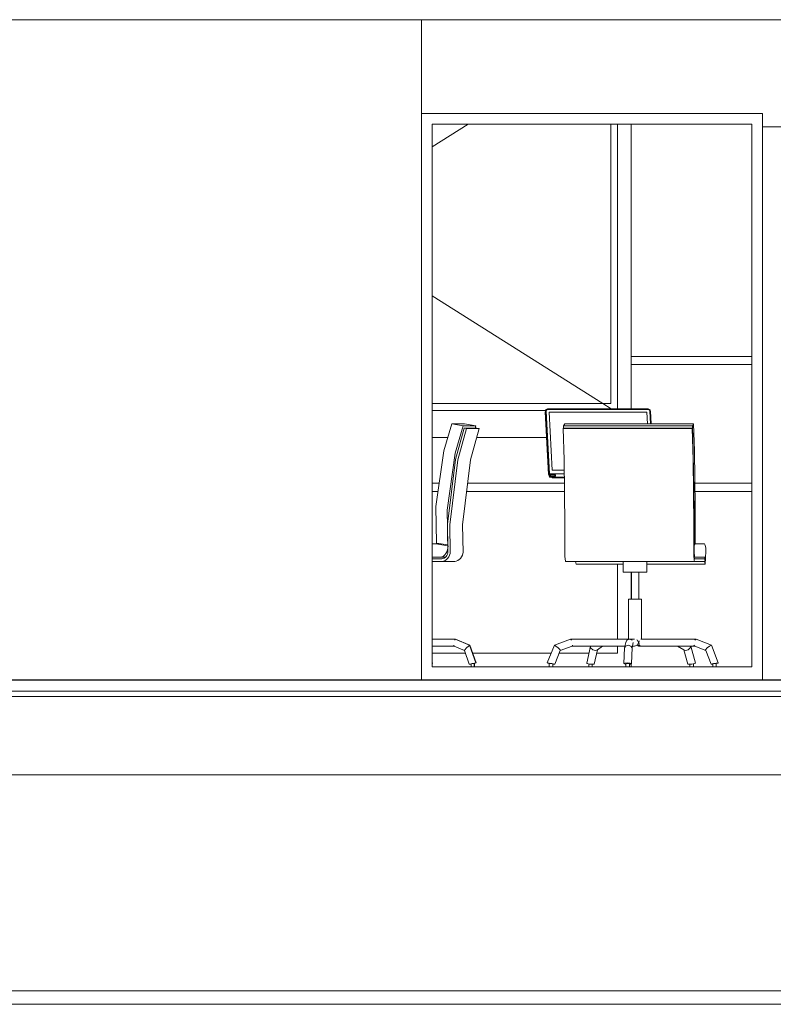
# Model space of a CAD drawing. Header units: millimetres. Extents: x -30280 to 309309, y -17460 to 4378.
# Tile 94 of 256: x 51682 to 54475, y -10094 to -6447. Entities that reach past the tile are written whole.
import ezdxf

# ---------------------------------------------------------------- set-up
doc = ezdxf.new("R2010")
doc.units = ezdxf.units.MM
doc.header["$MEASUREMENT"] = 0
doc.linetypes.add('Wipeout_Contour', pattern=[1000, 0, -1000])
for name, color, linetype, lineweight in [('P1_P2_PLANTA PRIMERA_2_07_CR_Cel Ras pladur_Pluma_Nº__1', 7, 'Continuous', 5), ('P1_P2_PLANTA PRIMERA_2_10_ESTR_Fotjats_Pluma_Nº__1', 7, 'Continuous', 5), ('P1_P2_PLANTA PRIMERA_2_Nuevo_07_CR_Cel Ras pladur_Pluma_Nº__1', 7, 'Continuous', 5), ('P1_P2_PLANTA PRIMERA_2_Nuevo_07_CR_Cel Ras_lames_Pluma_Nº__1', 7, 'Continuous', 5), ('P1_P2_PLANTA PRIMERA_2_Nuevo_08_E_Envans secs_Pluma_Nº__1', 7, 'Continuous', 5), ('P1_P2_PLANTA PRIMERA_2_Nuevo_08_E_Envans secs_Pluma_Nº__47', 7, 'Continuous', 20), ('P1_P2_PLANTA PRIMERA_2_Nuevo_09_EI_Mobiliari general_Pluma_Nº__1', 7, 'Continuous', 5), ('P1_P2_PLANTA PRIMERA_2_Nuevo_14_PAV_Soft Light Grey 0554_Pluma_Nº__29', 7, 'Continuous', 20)]:
    doc.layers.add(name, color=color, linetype=linetype, lineweight=lineweight)
doc.layers.add('P1_P2_PLANTA PRIMERA_2_12_FAÇ_Façana_Pluma_Nº__3', color=7, linetype='Continuous', lineweight=5, true_color=0xa4a4a4)
doc.layers.add('P1_P2_PLANTA PRIMERA_2_Nuevo_08_E_Envans secs_Pluma_Nº__3', color=7, linetype='Continuous', lineweight=5, true_color=0xa4a4a4)
doc.layers.add('P1_P2_PLANTA PRIMERA_2_Nuevo_08_E_Envans secs', color=7, linetype='Continuous')

msp = doc.modelspace()

# ---------------------------------------------------------------- linework, layer by layer
at = {"layer": 'P1_P2_PLANTA PRIMERA_2_10_ESTR_Fotjats_Pluma_Nº__1', "color": 7, "linetype": 'Continuous', "lineweight": 5}
for p, q in [((73152, -8934.4), (36809, -8934.4)), ((73152, -8954.4), (36809, -8954.4))]:
    msp.add_line(p, q, dxfattribs=at)
at = {"layer": 'P1_P2_PLANTA PRIMERA_2_Nuevo_07_CR_Cel Ras_lames_Pluma_Nº__1', "color": 7, "linetype": 'Continuous', "lineweight": 5}
for p, q in [((51927.7, -10094.4), (51627.7, -10094.4)), ((52227.7, -10094.4), (51927.7, -10094.4)), ((52527.7, -10094.4), (52227.7, -10094.4)), ((52827.7, -10094.4), (52527.7, -10094.4)), ((53127.7, -10094.4), (52827.7, -10094.4)), ((53427.7, -10094.4), (53127.7, -10094.4)), ((53727.7, -10094.4), (53427.7, -10094.4)), ((54027.7, -10094.4), (53727.7, -10094.4)), ((54327.7, -10094.4), (54027.7, -10094.4)), ((54627.7, -10094.4), (54327.7, -10094.4))]:
    msp.add_line(p, q, dxfattribs=at)

# ---------------------------------------------------------------- wipeouts: each hides what was drawn before it
at = {"color": 254, "linetype": 'Wipeout_Contour', "lineweight": 0, "ltscale": 400859.577067}
msp.add_wipeout([(46728.1, -8892.4), (48971.6, -8892.4), (48971.6, -6794.4), (50071.6, -6794.4), (50071.6, -8892.4), (52187.1, -8892.4), (52187.1, -6447.4), (46728.1, -6447.4)], dxfattribs=at).dxf.layer = 'P1_P2_PLANTA PRIMERA_2_Nuevo_08_E_Envans secs'
at = {"color": 254, "linetype": 'Wipeout_Contour', "lineweight": 0, "ltscale": 442461.978122}
msp.add_wipeout([(53171.1, -6794.4), (54435, -6794.4), (54435, -6844.4), (55335, -6844.4), (55335, -6794.4), (56648.9, -6794.4), (56648.9, -6447.4), (53171.1, -6447.4)], dxfattribs=at).dxf.layer = 'P1_P2_PLANTA PRIMERA_2_Nuevo_08_E_Envans secs'
at = {"color": 254, "linetype": 'Wipeout_Contour', "lineweight": 0, "ltscale": 220129.451627}
msp.add_wipeout([(54435, -6884.4), (54435, -8892.4), (54475, -8892.4), (54475, -6884.4)], dxfattribs=at).dxf.layer = 'P1_P2_PLANTA PRIMERA_2_Nuevo_08_E_Envans secs'
at = {"color": 254, "linetype": 'Wipeout_Contour', "lineweight": 0, "ltscale": 257250.001014}
msp.add_wipeout([(56139.9, -9244.4), (46728.1, -9244.4), (46728.1, -10044.4), (46827.7, -10044.4), (56139.9, -10044.4)], dxfattribs=at).dxf.layer = 'P1_P2_PLANTA PRIMERA_2_Nuevo_08_E_Envans secs'

# ---------------------------------------------------------------- next in the draw order: linework, layer by layer
at = {"layer": 'P1_P2_PLANTA PRIMERA_2_10_ESTR_Fotjats_Pluma_Nº__1', "color": 7, "linetype": 'Continuous', "lineweight": 5}
msp.add_line((63927.1, -9244.4), (36809, -9244.4), dxfattribs=at)
at = {"layer": 'P1_P2_PLANTA PRIMERA_2_Nuevo_07_CR_Cel Ras pladur_Pluma_Nº__1', "color": 7, "linetype": 'Continuous', "lineweight": 5, "flags": 128}
msp.add_lwpolyline([(56727.7, -10044.4), (56427.7, -10044.4), (56127.7, -10044.4), (55827.7, -10044.4), (55527.7, -10044.4), (55227.7, -10044.4), (54927.7, -10044.4), (54627.7, -10044.4), (54327.7, -10044.4), (54027.7, -10044.4), (53727.7, -10044.4), (53427.7, -10044.4), (53127.7, -10044.4), (52827.7, -10044.4), (52527.7, -10044.4), (52227.7, -10044.4), (51927.7, -10044.4), (51627.7, -10044.4)], dxfattribs=at)

# ---------------------------------------------------------------- next in the draw order: wipeouts: each hides what was drawn before it
at = {"color": 254, "linetype": 'Wipeout_Contour', "lineweight": 0, "ltscale": 215099.660398}
msp.add_wipeout([(53171.1, -8844.4), (53211.1, -8844.4), (53211.1, -6834.4), (53171.1, -6834.4)], dxfattribs=at).dxf.layer = 'P1_P2_PLANTA PRIMERA_2_Nuevo_08_E_Envans secs'
at = {"color": 254, "linetype": 'Wipeout_Contour', "lineweight": 0, "ltscale": 331880.820075}
msp.add_wipeout([(55295, -6884.4), (55335, -6884.4), (55335, -6844.4), (54435, -6844.4), (54435, -6884.4), (54475, -6884.4)], dxfattribs=at).dxf.layer = 'P1_P2_PLANTA PRIMERA_2_Nuevo_08_E_Envans secs'

# ---------------------------------------------------------------- next in the draw order: wipeouts: each hides what was drawn before it
at = {"color": 254, "linetype": 'Wipeout_Contour', "lineweight": 0, "ltscale": 219943.181493}
msp.add_wipeout([(54435, -6834.4), (54395, -6834.4), (54395, -8844.4), (54435, -8844.4)], dxfattribs=at).dxf.layer = 'P1_P2_PLANTA PRIMERA_2_Nuevo_08_E_Envans secs'

# ---------------------------------------------------------------- next in the draw order: wipeouts: each hides what was drawn before it
at = {"color": 254, "linetype": 'Wipeout_Contour', "lineweight": 0, "ltscale": 325402.817416}
msp.add_wipeout([(53171.1, -6794.4), (53171.1, -6834.4), (53211.1, -6834.4), (54395, -6834.4), (54435, -6834.4), (54435, -6794.4)], dxfattribs=at).dxf.layer = 'P1_P2_PLANTA PRIMERA_2_Nuevo_08_E_Envans secs'
at = {"color": 254, "linetype": 'Wipeout_Contour', "lineweight": 0, "ltscale": 327166.980602}
msp.add_wipeout([(53171.1, -8844.4), (53171.1, -8892.4), (54435, -8892.4), (54435, -8844.4), (54395, -8844.4), (53211.1, -8844.4)], dxfattribs=at).dxf.layer = 'P1_P2_PLANTA PRIMERA_2_Nuevo_08_E_Envans secs'

# ---------------------------------------------------------------- next in the draw order: linework, layer by layer
at = {"layer": 'P1_P2_PLANTA PRIMERA_2_Nuevo_08_E_Envans secs_Pluma_Nº__1', "color": 7, "linetype": 'Continuous', "lineweight": 5}
for p, q in [((54435, -6794.4), (54435, -6834.4)), ((54435, -6834.4), (54435, -6844.4)), ((54435, -6844.4), (54435, -8844.4)), ((54435, -8844.4), (54435, -8892.4))]:
    msp.add_line(p, q, dxfattribs=at)
at = {"layer": 'P1_P2_PLANTA PRIMERA_2_Nuevo_08_E_Envans secs_Pluma_Nº__3', "color": 253, "linetype": 'Continuous', "lineweight": 5, "true_color": 0xa4a4a4}
msp.add_line((55335, -6844.4), (54435, -6844.4), dxfattribs=at)

# ---------------------------------------------------------------- next in the draw order: wipeouts: each hides what was drawn before it
at = {"color": 254, "linetype": 'Wipeout_Contour', "lineweight": 0, "ltscale": 212993.417326}
msp.add_wipeout([(52187.1, -8892.4), (53171.1, -8892.4), (53171.1, -6447.4), (52187.1, -6447.4)], dxfattribs=at).dxf.layer = 'P1_P2_PLANTA PRIMERA_2_Nuevo_08_E_Envans secs'
at = {"color": 254, "linetype": 'Wipeout_Contour', "lineweight": 0, "ltscale": 217521.40496}
msp.add_wipeout([(54395, -8844.4), (54395, -6834.4), (53211.1, -6834.4), (53211.1, -8844.4)], dxfattribs=at).dxf.layer = 'P1_P2_PLANTA PRIMERA_2_Nuevo_08_E_Envans secs'

# ---------------------------------------------------------------- next in the draw order: linework, layer by layer
at = {"layer": 'P1_P2_PLANTA PRIMERA_2_07_CR_Cel Ras pladur_Pluma_Nº__1', "color": 7, "linetype": 'Continuous', "lineweight": 5}
msp.add_line((63956.3, -6447.4), (37286.5, -6447.4), dxfattribs=at)
at = {"layer": 'P1_P2_PLANTA PRIMERA_2_12_FAÇ_Façana_Pluma_Nº__3', "color": 253, "linetype": 'Continuous', "lineweight": 5, "true_color": 0xa4a4a4}
for p, q in [((53344, -6834.4), (53211.1, -6918.2)), ((53873, -6834.4), (53873, -7869.4)), ((53898, -6834.4), (53898, -7888.4)), ((53843.6, -7869.4), (53211.1, -7470.7)), ((53873, -7869.4), (53211.1, -7869.4)), ((53873.7, -7888.4), (53843.6, -7869.4)), ((53631.5, -7894.4), (53211.1, -7894.4)), ((53211.1, -7994.4), (53268.4, -7994.4)), ((53376.2, -7994.4), (53635, -7994.4)), ((53898, -8464.4), (53898, -8741.4)), ((53898, -8767.4), (53898, -8794.4)), ((53333.6, -8794.4), (53211.1, -8794.4)), ((53651.7, -8794.4), (53361.1, -8794.4)), ((53791.6, -8794.4), (53681.5, -8794.4)), ((53898, -8794.4), (53820, -8794.4))]:
    msp.add_line(p, q, dxfattribs=at)
at = {"layer": 'P1_P2_PLANTA PRIMERA_2_Nuevo_08_E_Envans secs_Pluma_Nº__1', "color": 7, "linetype": 'Continuous', "lineweight": 5}
for p, q in [((53171.1, -6794.4), (54435, -6794.4)), ((53171.1, -6834.4), (53171.1, -6794.4)), ((53171.1, -8844.4), (53171.1, -6834.4)), ((53211.1, -6834.4), (53211.1, -8844.4)), ((54395, -6834.4), (53211.1, -6834.4)), ((54395, -8844.4), (54395, -6834.4)), ((53171.1, -8892.4), (53171.1, -8844.4)), ((53211.1, -8844.4), (54395, -8844.4))]:
    msp.add_line(p, q, dxfattribs=at)
at = {"layer": 'P1_P2_PLANTA PRIMERA_2_Nuevo_08_E_Envans secs_Pluma_Nº__47', "color": 7, "linetype": 'Continuous', "lineweight": 20}
for p, q in [((53171.1, -6794.4), (53171.1, -6447.4)), ((53948, -7694.4), (53948, -6834.4)), ((53948, -7888.4), (53948, -7724.4)), ((53948, -8594.4), (53948, -8494.4)), ((53948, -8844.4), (53948, -8833.2))]:
    msp.add_line(p, q, dxfattribs=at)
at = {"layer": 'P1_P2_PLANTA PRIMERA_2_Nuevo_09_EI_Mobiliari general_Pluma_Nº__1', "color": 7, "linetype": 'Continuous', "lineweight": 5}
for p, q in [((53948, -7694.4), (54395, -7694.4)), ((53948, -7724.4), (53948, -7694.4)), ((53948, -7724.4), (54395, -7724.4)), ((53630, -7900.3), (53630.2, -7897.9)), ((53642.4, -8132.1), (53630, -7900.3)), ((53630.2, -7897.9), (53631.1, -7895.6)), ((53630.2, -7897.9), (53643.4, -8129.7)), ((53631.2, -7895.4), (53631, -7897.9)), ((53632.1, -7893.1), (53631.1, -7895.6)), ((53632.1, -7893.1), (53631.2, -7895.4)), ((53633.6, -7891.1), (53632.1, -7893.1)), ((53633.6, -7896), (53633.5, -7897.9)), ((53633.5, -7897.9), (53645.9, -8129.7)), ((53635.6, -7889.6), (53633.6, -7891.1)), ((53634.3, -7894.3), (53633.6, -7896)), ((53635.4, -7892.8), (53634.3, -7894.3)), ((53636.9, -7891.7), (53635.4, -7892.8)), ((53637.9, -7888.7), (53635.6, -7889.6)), ((53638.7, -7891), (53636.9, -7891.7)), ((53640.5, -7888.4), (53637.9, -7888.7)), ((53640.6, -7890.7), (53638.7, -7891)), ((54009.1, -7888.4), (53640.5, -7888.4)), ((54009.2, -7890.7), (53640.6, -7890.7)), ((53655.9, -8115.9), (53644.3, -7900.9)), ((53644.3, -7900.9), (54006.6, -7900.9)), ((54006.6, -7900.9), (54009, -7944.9)), ((54011.7, -7888.7), (54009.1, -7888.4)), ((54011.2, -7891), (54009.2, -7890.7)), ((54013, -7891.7), (54011.2, -7891)), ((54014.2, -7889.6), (54011.7, -7888.7)), ((54014.6, -7892.8), (54013, -7891.7)), ((54016.3, -7891.1), (54014.2, -7889.6)), ((54015.9, -7894.3), (54014.6, -7892.8)), ((54016.8, -7896), (54015.9, -7894.3)), ((54018, -7893.1), (54016.3, -7891.1)), ((54017.1, -7897.9), (54016.8, -7896)), ((54019.6, -7944.9), (54017.1, -7897.9)), ((54019.1, -7895.4), (54018, -7893.1)), ((54019.6, -7897.9), (54019.1, -7895.4)), ((54022.1, -7944.9), (54019.6, -7897.9)), ((53283.3, -7944.9), (53253.5, -8043.8)), ((53325.4, -7952.1), (53283.3, -7944.9)), ((53330.8, -7944.9), (53283.3, -7944.9)), ((53373, -7952.1), (53330.8, -7944.9)), ((53697.6, -7952.1), (53701.8, -7944.9)), ((54179.7, -7944.9), (53701.8, -7944.9)), ((54175.5, -7952.1), (54179.7, -7944.9)), ((54179.7, -7944.9), (54182.6, -8043.8)), ((53295.4, -8053.1), (53325.4, -7952.1)), ((53329, -7961), (53297.2, -8076.8)), ((53305.7, -8077.9), (53337.6, -7961.8)), ((53373, -7952.1), (53325.4, -7952.1)), ((53337.6, -7961.8), (53329, -7961)), ((53376.6, -7961), (53329, -7961)), ((53385.1, -7961.8), (53337.6, -7961.8)), ((53353.3, -8077.9), (53385.1, -7961.8)), ((53370.3, -7961), (53373, -7952.1)), ((53385.1, -7961.8), (53376.6, -7961)), ((53696.3, -7961.8), (53697.2, -7961)), ((53699.5, -8077.9), (53696.3, -7961.8)), ((54174.3, -7961.8), (53696.3, -7961.8)), ((54175.1, -7961), (53697.2, -7961)), ((53697.8, -7961), (53697.6, -7952.1)), ((54175.5, -7952.1), (53697.6, -7952.1)), ((54174.3, -7961.8), (54175.1, -7961)), ((54177.4, -8077.9), (54174.3, -7961.8)), ((54175.1, -7961), (54178.3, -8076.8)), ((54178.5, -8053.1), (54175.5, -7952.1)), ((53253.5, -8043.8), (53224.4, -8250.7)), ((53266.5, -8264.1), (53295.4, -8053.1)), ((54181.3, -8264.1), (54178.5, -8053.1)), ((54182.6, -8043.8), (54185.5, -8250.7)), ((53297.2, -8076.8), (53267.4, -8316.1)), ((53275.7, -8319), (53305.7, -8077.9)), ((53323.3, -8319), (53353.3, -8077.9)), ((53702.5, -8319), (53699.5, -8077.9)), ((54180.4, -8319), (54177.4, -8077.9)), ((54178.3, -8076.8), (54181.3, -8316.1)), ((53642.9, -8134.6), (53642.4, -8132.1)), ((53643.4, -8129.7), (53643.9, -8132.1)), ((53643.9, -8132.1), (53645, -8134.4)), ((53645.9, -8129.7), (53646, -8129.8)), ((53682.4, -8129.2), (53646, -8129.2)), ((53646, -8141.9), (53646, -8129.2)), ((53700, -8115.9), (53655.9, -8115.9)), ((53683.1, -8129.2), (53682.4, -8129.2)), ((53684.5, -8129.2), (53683.1, -8129.2)), ((53686.4, -8129.2), (53684.5, -8129.2)), ((53688.7, -8129.2), (53686.4, -8129.2)), ((53691.3, -8129.2), (53688.7, -8129.2)), ((53693.9, -8129.2), (53691.3, -8129.2)), ((53700.2, -8129.2), (53693.9, -8129.2)), ((53211.1, -8164.4), (53236.5, -8164.4)), ((53342.5, -8164.4), (53700.6, -8164.4)), ((53644, -8136.9), (53642.9, -8134.6)), ((53645.7, -8138.8), (53644, -8136.9)), ((53645, -8134.4), (53646, -8135.5)), ((53646, -8139), (53645.7, -8138.8)), ((53646, -8141.9), (53682.4, -8141.9)), ((53656, -8143.7), (53646, -8141.9)), ((53646.5, -8133.7), (53646.4, -8134.3)), ((53646.4, -8134.3), (53646.4, -8134.9)), ((53646.4, -8134.9), (53646.4, -8135.5)), ((53646.4, -8135.5), (53646.4, -8136.2)), ((53646.4, -8136.2), (53646.4, -8136.8)), ((53646.4, -8136.8), (53646.5, -8137.3)), ((53646.6, -8133.3), (53646.5, -8133.7)), ((53646.5, -8137.3), (53646.6, -8137.7)), ((53646.7, -8133), (53646.6, -8133.1)), ((53646.6, -8133.1), (53646.6, -8133.3)), ((53646.6, -8137.7), (53646.6, -8138)), ((53646.6, -8138), (53646.7, -8138.1)), ((53664.7, -8133), (53646.7, -8133)), ((53646.7, -8138.1), (53664.7, -8138.1)), ((53649, -8133.7), (53648.9, -8134.3)), ((53648.9, -8134.3), (53648.9, -8134.9)), ((53648.9, -8134.9), (53648.9, -8135.5)), ((53648.9, -8135.5), (53648.9, -8136.2)), ((53648.9, -8136.2), (53648.9, -8136.8)), ((53648.9, -8136.8), (53649, -8137.3)), ((53649.1, -8133.3), (53649, -8133.7)), ((53649, -8137.3), (53649.1, -8137.7)), ((53649.2, -8133.1), (53649.1, -8133.3)), ((53649.1, -8137.7), (53649.2, -8138)), ((53649.3, -8133), (53649.2, -8133.1)), ((53649.2, -8138), (53649.3, -8138.1)), ((53656.9, -8143.8), (53656, -8143.7)), ((53660.9, -8144.4), (53656.9, -8143.8)), ((53660.9, -8144.4), (53696, -8144.4)), ((53664.8, -8133.1), (53664.7, -8133)), ((53664.7, -8138.1), (53664.8, -8138)), ((53664.9, -8133.3), (53664.8, -8133.1)), ((53664.8, -8138), (53664.9, -8137.7)), ((53665, -8133.7), (53664.9, -8133.3)), ((53664.9, -8137.7), (53665, -8137.3)), ((53665, -8134.3), (53665, -8133.7)), ((53665.1, -8134.9), (53665, -8134.3)), ((53665, -8136.8), (53665.1, -8136.2)), ((53665, -8137.3), (53665, -8136.8)), ((53665.1, -8135.5), (53665.1, -8134.9)), ((53665.1, -8136.2), (53665.1, -8135.5)), ((53666.5, -8134.3), (53666.4, -8134.9)), ((53666.4, -8134.9), (53666.4, -8135.5)), ((53666.4, -8135.5), (53666.4, -8136.2)), ((53666.4, -8136.2), (53666.5, -8136.8)), ((53666.6, -8133.3), (53666.5, -8133.7)), ((53666.5, -8133.7), (53666.5, -8134.3)), ((53666.5, -8136.8), (53666.5, -8137.3)), ((53666.5, -8137.3), (53666.6, -8137.7)), ((53666.7, -8133.1), (53666.6, -8133.3)), ((53666.6, -8137.7), (53666.7, -8138)), ((53666.8, -8133), (53666.7, -8133.1)), ((53666.7, -8138), (53666.8, -8138.1)), ((53667.3, -8133), (53666.8, -8133)), ((53666.8, -8138.1), (53667.3, -8138.1)), ((53667.4, -8133.1), (53667.3, -8133)), ((53667.3, -8138.1), (53667.4, -8138)), ((53667.5, -8133.3), (53667.4, -8133.1)), ((53667.4, -8138), (53667.5, -8137.7)), ((53667.6, -8133.7), (53667.5, -8133.3)), ((53667.5, -8137.7), (53667.6, -8137.3)), ((53667.7, -8134.3), (53667.6, -8133.7)), ((53667.6, -8137.3), (53667.7, -8136.8)), ((53667.7, -8134.9), (53667.7, -8134.3)), ((53667.7, -8135.5), (53667.7, -8134.9)), ((53667.7, -8136.2), (53667.7, -8135.5)), ((53667.7, -8136.8), (53667.7, -8136.2)), ((53682.4, -8141.9), (53683.1, -8141.9)), ((53683.1, -8141.9), (53684.5, -8141.9)), ((53684.5, -8141.9), (53686.4, -8141.9)), ((53686.4, -8141.9), (53688.7, -8141.9)), ((53688.7, -8141.9), (53691.3, -8141.9)), ((53691.3, -8141.9), (53693.9, -8141.9)), ((53692.4, -8143.7), (53693, -8143.8)), ((53693, -8143.8), (53696, -8144.4)), ((53693.9, -8141.9), (53700.3, -8141.9)), ((53696, -8144.4), (53700.3, -8144.4)), ((54184.3, -8164.4), (54395, -8164.4)), ((53211.1, -8194.4), (53232.3, -8194.4)), ((53338.8, -8194.4), (53701, -8194.4)), ((54184.7, -8194.4), (54395, -8194.4)), ((53224.4, -8250.7), (53226.2, -8385.8)), ((53268.6, -8393.1), (53266.5, -8264.1)), ((54181.1, -8393.1), (54181.3, -8264.1)), ((54185.5, -8250.7), (54185.4, -8385.8)), ((53267.4, -8316.1), (53267.2, -8317.4)), ((53267.2, -8317.4), (53268.1, -8363.3)), ((53277.7, -8420.4), (53275.7, -8319)), ((53325.3, -8420.4), (53323.3, -8319)), ((53702.3, -8420.4), (53702.5, -8319)), ((54180.2, -8420.4), (54180.4, -8319)), ((54181.3, -8317.4), (54181.2, -8363.3)), ((54181.3, -8316.1), (54181.3, -8317.4)), ((53226.2, -8385.8), (53268.6, -8393.1)), ((53268.1, -8363.3), (53268.8, -8396)), ((54181.2, -8363.3), (54181.1, -8396)), ((54185.4, -8385.8), (54181.1, -8393.1)), ((53224.8, -8388.4), (53211.1, -8388.4)), ((53268.9, -8396), (53224.8, -8388.4)), ((53241.4, -8388.4), (53224.8, -8388.4)), ((53257.3, -8429.7), (53261.6, -8424.4)), ((53261.6, -8424.4), (53265.1, -8418.3)), ((53265.1, -8418.3), (53267.6, -8411.5)), ((53268.7, -8422.2), (53267.2, -8427.2)), ((53267.6, -8411.5), (53269.1, -8404.4)), ((53268.7, -8393.1), (53268.6, -8393.1)), ((53269.2, -8418.9), (53268.7, -8422.2)), ((53268.8, -8396), (53268.9, -8405.1)), ((53269.3, -8396.1), (53268.9, -8396)), ((53268.9, -8405.1), (53269.2, -8418.9)), ((53269.1, -8404.4), (53269.5, -8397)), ((53269.5, -8397), (53269.3, -8396.1)), ((53277.1, -8424.8), (53277.7, -8420.4)), ((53324.6, -8424.8), (53325.3, -8420.4)), ((53702.4, -8424.8), (53702.3, -8420.4)), ((54180.3, -8424.8), (54180.2, -8420.4)), ((54181, -8397), (54181.1, -8396.1)), ((54181.1, -8404.4), (54181, -8397)), ((54181.1, -8396), (54185.5, -8388.4)), ((54181.1, -8396), (54181.1, -8405.1)), ((54181.1, -8396.1), (54181.1, -8396)), ((54181.2, -8411.5), (54181.1, -8404.4)), ((54181.1, -8405.1), (54181.1, -8418.9)), ((54181.1, -8418.9), (54181.1, -8422.2)), ((54181.1, -8422.2), (54181.3, -8427.2)), ((54181.5, -8418.3), (54181.2, -8411.5)), ((54181.8, -8424.4), (54181.5, -8418.3)), ((54182.3, -8429.7), (54181.8, -8424.4)), ((54185.5, -8388.4), (54183.8, -8388.4)), ((54185.5, -8388.4), (54219.8, -8388.4)), ((54219.8, -8388.4), (54220.4, -8388.4)), ((54220.4, -8388.4), (54221.6, -8390.9)), ((54221.6, -8390.9), (54222.4, -8394.4)), ((54222.4, -8394.4), (54224.7, -8405.3)), ((54224.7, -8405.3), (54223.1, -8451.4)), ((53211.1, -8438.4), (53243.5, -8438.4)), ((53243.7, -8444.4), (53211.1, -8444.4)), ((53211.1, -8454.4), (53243.7, -8454.4)), ((53243.5, -8438.4), (53246.5, -8437.4)), ((53259.2, -8438.4), (53243.5, -8438.4)), ((53246, -8444.4), (53243.7, -8444.4)), ((53243.7, -8454.4), (53246.7, -8454.4)), ((53250.4, -8443.5), (53246, -8444.4)), ((53246.5, -8437.4), (53252.2, -8434.1)), ((53246.7, -8454.4), (53252.6, -8453.2)), ((53294.3, -8454.4), (53246.7, -8454.4)), ((53254.6, -8441.7), (53250.4, -8443.5)), ((53252.2, -8434.1), (53257.3, -8429.7)), ((53252.6, -8453.2), (53258.3, -8450.8)), ((53258.6, -8439.1), (53254.6, -8441.7)), ((53258.3, -8450.8), (53263.5, -8447.3)), ((53262, -8435.7), (53258.6, -8439.1)), ((53264.9, -8431.7), (53262, -8435.7)), ((53263.5, -8447.3), (53268.1, -8442.8)), ((53267.2, -8427.2), (53264.9, -8431.7)), ((53268.1, -8442.8), (53272, -8437.5)), ((53272, -8437.5), (53275, -8431.4)), ((53275, -8431.4), (53277.1, -8424.8)), ((53294.3, -8454.4), (53300.2, -8453.2)), ((53300.2, -8453.2), (53305.9, -8450.8)), ((53305.9, -8450.8), (53311.1, -8447.3)), ((53311.1, -8447.3), (53315.7, -8442.8)), ((53315.7, -8442.8), (53319.6, -8437.5)), ((53319.6, -8437.5), (53322.6, -8431.4)), ((53322.6, -8431.4), (53324.6, -8424.8)), ((53702.6, -8431.4), (53702.4, -8424.8)), ((53702.9, -8437.5), (53702.6, -8431.4)), ((53703.3, -8442.8), (53702.9, -8437.5)), ((53703.7, -8447.3), (53703.3, -8442.8)), ((53704.2, -8450.8), (53703.7, -8447.3)), ((53704.8, -8453.2), (53704.2, -8450.8)), ((53705.4, -8454.4), (53704.8, -8453.2)), ((54183.3, -8454.4), (53705.4, -8454.4)), ((53744.5, -8464.4), (53742.4, -8454.4)), ((53919, -8494.4), (53919, -8454.4)), ((54006.6, -8494.4), (54006.6, -8454.4)), ((54180.5, -8431.4), (54180.3, -8424.8)), ((54180.8, -8437.5), (54180.5, -8431.4)), ((54181.2, -8442.8), (54180.8, -8437.5)), ((54181.6, -8447.3), (54181.2, -8442.8)), ((54181.3, -8427.2), (54181.5, -8431.7)), ((54181.5, -8431.7), (54181.8, -8435.7)), ((54182.2, -8450.8), (54181.6, -8447.3)), ((54181.8, -8435.7), (54182.1, -8439.1)), ((54183.6, -8438.4), (54182.1, -8438.4)), ((54182.1, -8439.1), (54182.5, -8441.7)), ((54182.7, -8453.2), (54182.2, -8450.8)), ((54182.8, -8434.1), (54182.3, -8429.7)), ((54182.5, -8441.7), (54182.9, -8443.5)), ((54183.3, -8454.4), (54182.7, -8453.2)), ((54183.3, -8437.4), (54182.8, -8434.1)), ((54182.9, -8443.5), (54183.4, -8444.4)), ((54183.6, -8438.4), (54183.3, -8437.4)), ((54183.6, -8454.4), (54183.3, -8454.4)), ((54183.4, -8444.4), (54183.6, -8444.4)), ((54219.9, -8438.4), (54183.6, -8438.4)), ((54183.6, -8444.4), (54220.3, -8444.4)), ((54220.4, -8454.4), (54183.6, -8454.4)), ((54220.1, -8438.4), (54219.9, -8438.4)), ((54220.6, -8439.3), (54220.1, -8438.4)), ((54220.3, -8444.4), (54222.4, -8454.4)), ((54222.4, -8464.4), (54220.4, -8454.4)), ((54220.9, -8440.7), (54220.6, -8439.3)), ((54223.1, -8451.4), (54220.9, -8440.7)), ((54223.1, -8451.4), (54221.8, -8451.4)), ((54222.4, -8454.4), (54222.4, -8464.4)), ((53919, -8464.4), (53744.5, -8464.4)), ((53919, -8494.4), (53929.2, -8494.4)), ((53929.2, -8494.4), (53959.1, -8494.4)), ((53949.7, -8594.4), (53949.7, -8494.4)), ((53959.1, -8494.4), (53991.1, -8494.4)), ((53976, -8594.4), (53976, -8494.4)), ((53991.1, -8494.4), (54006.6, -8494.4)), ((54222.4, -8464.4), (54006.6, -8464.4)), ((53938.7, -8594.4), (53944.3, -8594.4)), ((53938.7, -8741.4), (53938.7, -8594.4)), ((53944.3, -8594.4), (53960.8, -8594.4)), ((53960.8, -8594.4), (53978.4, -8594.4)), ((53978.4, -8594.4), (53986.9, -8594.4)), ((53986.9, -8741.4), (53986.9, -8594.4)), ((53296.5, -8741.4), (53211.1, -8741.4)), ((53294.8, -8745.2), (53296.5, -8741.4)), ((53297.4, -8741.4), (53296.5, -8741.4)), ((53349.2, -8764.5), (53296.5, -8741.4)), ((53297.3, -8741.8), (53297.4, -8741.4)), ((53350.4, -8764.5), (53297.4, -8741.4)), ((53663.8, -8764.5), (53723.4, -8741.4)), ((53723.4, -8741.4), (53726.5, -8745.2)), ((53723.4, -8741.4), (53941, -8741.4)), ((53927.8, -8754.4), (53931.8, -8745.2)), ((53931.8, -8745.2), (53941.8, -8741.4)), ((53941.8, -8741.4), (53951.9, -8745.2)), ((53941.8, -8741.4), (53960.8, -8741.4)), ((53969, -8744.4), (53971.1, -8745.2)), ((53971.1, -8745.2), (53975.3, -8754.4)), ((53976.5, -8754.4), (53977.6, -8748.4)), ((54189.2, -8741.4), (53983.5, -8741.4)), ((54184.5, -8745.2), (54189.2, -8741.4)), ((54245.6, -8764.5), (54189.2, -8741.4)), ((53291.6, -8767.4), (53211.1, -8767.4)), ((53291.6, -8767.4), (53291.3, -8763.6)), ((53329.9, -8784.2), (53291.6, -8767.4)), ((53329.9, -8784.2), (53331.7, -8781.3)), ((53348, -8834.7), (53329.9, -8784.2)), ((53331.7, -8781.3), (53338.1, -8774.4)), ((53338.1, -8774.4), (53345.4, -8767.4)), ((53345.4, -8767.4), (53349.2, -8764.5)), ((53372.6, -8830), (53349.2, -8764.5)), ((53349.5, -8765.4), (53350.4, -8764.5)), ((53373.9, -8830), (53350.4, -8764.5)), ((53637.3, -8830), (53663.8, -8764.5)), ((53663.8, -8764.5), (53669.3, -8767.4)), ((53665.2, -8834.7), (53685.6, -8784.2)), ((53669.3, -8767.4), (53677.9, -8774.4)), ((53677.9, -8774.4), (53684.7, -8781.3)), ((53684.7, -8781.3), (53685.6, -8784.2)), ((53685.6, -8784.2), (53729, -8767.4)), ((53730.4, -8763.6), (53729, -8767.4)), ((53729, -8767.4), (53924.8, -8767.4)), ((53783.8, -8830.7), (53797.4, -8767.4)), ((53797.4, -8767.4), (53797.9, -8774.4)), ((53797.9, -8774.4), (53805.5, -8781.3)), ((53805.5, -8781.3), (53815.9, -8784.2)), ((53811.5, -8834), (53822.8, -8781.3)), ((53815.9, -8784.2), (53822.8, -8781.3)), ((53822.8, -8781.3), (53841.9, -8767.4)), ((53921.2, -8832.3), (53923.2, -8774.4)), ((53923.2, -8774.4), (53927.8, -8754.4)), ((53923.2, -8774.4), (53926.7, -8767.4)), ((53926.7, -8767.4), (53936.5, -8764.5)), ((53936.5, -8764.5), (53946.9, -8767.4)), ((53946.9, -8767.4), (53951.7, -8774.4)), ((53949.7, -8832.3), (53951.7, -8774.4)), ((53951.7, -8774.4), (53956.2, -8754.4)), ((53953.3, -8767.4), (53961, -8767.4)), ((53971.1, -8763.6), (53961, -8767.4)), ((53969, -8764.4), (53978.4, -8764.4)), ((53970.5, -8764.4), (53976.5, -8767.4)), ((53975.3, -8754.4), (53971.1, -8763.6)), ((53977.6, -8760.5), (53976.5, -8754.4)), ((53976.5, -8767.4), (53980.2, -8765.6)), ((53982.1, -8767.4), (53976.5, -8767.4)), ((53978.4, -8764.4), (53979.8, -8764.4)), ((53982.1, -8767.4), (53979, -8764.4)), ((54184, -8767.4), (53982.1, -8767.4)), ((54143.7, -8781.3), (54119.6, -8767.4)), ((54143.7, -8781.3), (54149.2, -8784.2)), ((54158.1, -8834), (54143.7, -8781.3)), ((54149.2, -8784.2), (54159, -8781.3)), ((54159, -8781.3), (54167.4, -8774.4)), ((54167.4, -8774.4), (54169.4, -8767.4)), ((54186.6, -8830.7), (54169.4, -8767.4)), ((54184, -8767.4), (54180.8, -8763.6)), ((54225, -8784.2), (54184, -8767.4)), ((54224.1, -8781.3), (54229.7, -8774.4)), ((54225, -8784.2), (54224.1, -8781.3)), ((54244.3, -8834.7), (54225, -8784.2)), ((54229.7, -8774.4), (54238.6, -8767.4)), ((54238.6, -8767.4), (54245.6, -8764.5)), ((54270.6, -8830), (54245.6, -8764.5)), ((53211.7, -8830.7), (53211.1, -8826.5)), ((53211.1, -8832.4), (53211.4, -8832.3)), ((53211.4, -8832.3), (53211.7, -8830.7)), ((53352.6, -8834), (53348, -8834.7)), ((53348, -8834.7), (53350.6, -8834)), ((53349.2, -8834.7), (53349.1, -8834.5)), ((53349.2, -8834.7), (53352.8, -8834)), ((53350.6, -8834), (53358.9, -8832.3)), ((53354.6, -8833.6), (53352.6, -8834)), ((53352.8, -8834), (53354.6, -8833.7)), ((53354.6, -8844.4), (53354.6, -8833.4)), ((53358.9, -8832.3), (53368, -8830.7)), ((53359.1, -8832.4), (53359.6, -8832.4)), ((53359.6, -8832.4), (53363.8, -8832.4)), ((53361.7, -8832.3), (53361.2, -8832.4)), ((53370, -8830.7), (53361.7, -8832.3)), ((53363.8, -8832.4), (53366, -8832.4)), ((53365.1, -8831.7), (53370.3, -8830.7)), ((53366, -8832.4), (53367.2, -8832.4)), ((53366, -8844.4), (53366, -8832.4)), ((53367.2, -8844.4), (53367.2, -8832.4)), ((53368, -8830.7), (53372.6, -8830)), ((53372.6, -8830), (53370, -8830.7)), ((53370.3, -8830.7), (53373.9, -8830)), ((53639.1, -8830.7), (53637.3, -8830)), ((53637.3, -8830), (53643.7, -8830.7)), ((53648, -8832.3), (53639.1, -8830.7)), ((53643.7, -8830.7), (53654.5, -8832.3)), ((53644.8, -8832.4), (53647.8, -8832.4)), ((53644.8, -8844.4), (53644.8, -8832.4)), ((53647.8, -8832.4), (53652.7, -8832.4)), ((53648.6, -8832.4), (53648, -8832.3)), ((53652.7, -8832.4), (53653.3, -8832.4)), ((53654.5, -8832.3), (53663.4, -8834)), ((53657.7, -8844.4), (53657.7, -8833.4)), ((53658.8, -8834), (53657.7, -8833.8)), ((53665.2, -8834.7), (53658.8, -8834)), ((53663.4, -8834), (53665.2, -8834.7)), ((53783.8, -8830.7), (53785.4, -8832.3)), ((53785.4, -8832.3), (53794.2, -8834)), ((53791.3, -8844.4), (53791.3, -8833.4)), ((53794.2, -8834), (53805, -8834.7)), ((53804.1, -8844.4), (53804.1, -8834.6)), ((53805, -8834.7), (53811.5, -8834)), ((53921.2, -8832.3), (53924.5, -8830.7)), ((53926.2, -8834), (53921.2, -8832.3)), ((53924.5, -8830.7), (53934.2, -8830)), ((53928.8, -8834.2), (53926.2, -8834)), ((53928.8, -8832.4), (53930.4, -8832.4)), ((53928.8, -8844.4), (53928.8, -8832.4)), ((53930.4, -8832.4), (53934.9, -8832.4)), ((53934.2, -8830), (53944.6, -8830.7)), ((53934.9, -8832.4), (53939.7, -8832.4)), ((53939.7, -8832.4), (53942, -8832.4)), ((53942, -8844.4), (53942, -8832.4)), ((53946.3, -8834), (53942, -8834.3)), ((53944.6, -8830.7), (53949.7, -8832.3)), ((53949.7, -8832.3), (53946.3, -8834)), ((54158.1, -8834), (54163, -8834.7)), ((54163, -8834.7), (54173.4, -8834)), ((54165.8, -8844.4), (54165.8, -8834.5)), ((54173.4, -8834), (54183.1, -8832.3)), ((54178.9, -8844.4), (54178.9, -8833.1)), ((54183.1, -8832.3), (54186.6, -8830.7)), ((54244.2, -8834), (54251.9, -8832.3)), ((54244.3, -8834.7), (54244.2, -8834)), ((54251.4, -8834.1), (54244.3, -8834.7)), ((54251.4, -8844.4), (54251.4, -8833.1)), ((54251.9, -8832.3), (54262.8, -8830.7)), ((54254.4, -8832.4), (54254.9, -8832.4)), ((54254.9, -8832.4), (54260, -8832.4)), ((54260, -8832.4), (54263.5, -8832.4)), ((54263, -8832.3), (54262.4, -8832.4)), ((54262.8, -8830.7), (54270.6, -8830)), ((54270.7, -8830.7), (54263, -8832.3)), ((54263.6, -8844.4), (54263.6, -8832.4)), ((54270.6, -8830), (54270.7, -8830.7))]:
    msp.add_line(p, q, dxfattribs=at)
at = {"layer": 'P1_P2_PLANTA PRIMERA_2_Nuevo_14_PAV_Soft Light Grey 0554_Pluma_Nº__29', "color": 7, "linetype": 'Continuous', "lineweight": 20}
for p, q in [((63956.3, -8892.4), (37833.9, -8892.4)), ((63956.3, -8894.4), (37833.9, -8894.4))]:
    msp.add_line(p, q, dxfattribs=at)

doc.saveas('drawing.dxf')
